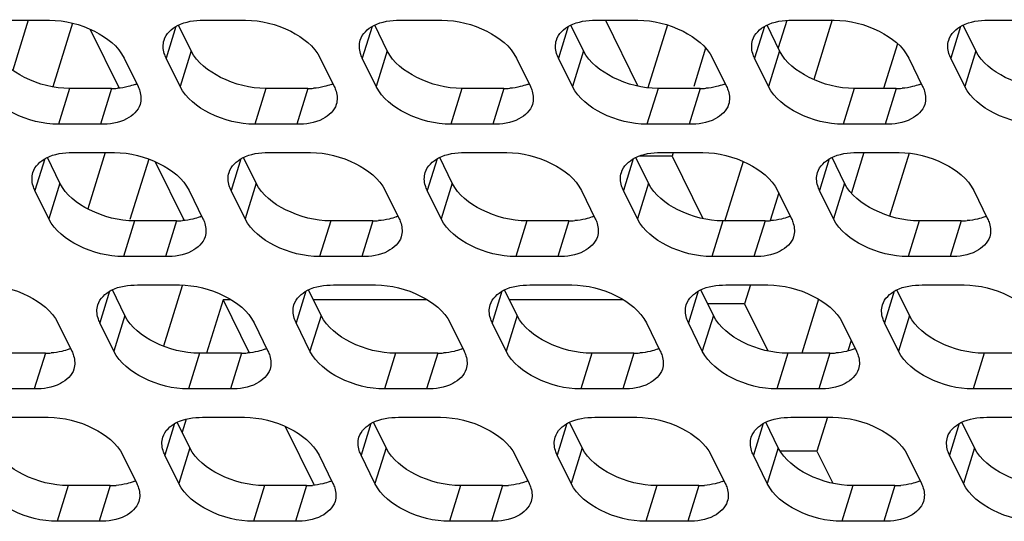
# Model space of a CAD drawing. Header units: millimetres. Extents: x 0 to 420, y 0 to 297.
# Tile 117 of 180: x 164.59 to 174.3, y 149.6 to 154.55. Entities that reach past the tile are written whole.
import ezdxf

# ---------------------------------------------------------------- set-up
doc = ezdxf.new("R2010")
doc.units = ezdxf.units.MM
doc.header["$LTSCALE"] = 23.1
doc.layers.get('0').update_dxf_attribs({"linetype": 'CONTINUOUS'})
doc.layers.add('ASSI', color=7, linetype='CONTINUOUS')

msp = doc.modelspace()

# ---------------------------------------------------------------- linework, layer by layer
at = {"color": 7, "linetype": 'CONTINUOUS'}
for p, q in [((164.675537, 154.540992), (164.523058, 154.04757)), ((165.11385, 154.511521), (164.919746, 153.883401)), ((170.36714, 154.540992), (170.686258, 153.890697)), ((170.977737, 154.494277), (170.786095, 153.874121)), ((172.154833, 154.538941), (172.071137, 154.2681)), ((172.60459, 154.546503), (172.422004, 153.955654)), ((165.287912, 154.451353), (165.57224, 153.871953)), ((173.24709, 154.309068), (173.110738, 153.867832)), ((171.354864, 154.266808), (171.237576, 153.887261)), ((165.435437, 153.235611), (165.26382, 152.680258)), ((171.0362, 153.235611), (171.025199, 153.200009)), ((172.915367, 153.235611), (172.792601, 152.838343)), ((173.360906, 153.229523), (173.169371, 152.609717)), ((165.863351, 153.172487), (165.67911, 152.576284)), ((165.9285, 153.145972), (166.212828, 152.566572)), ((171.025199, 153.200009), (170.69748, 153.200009)), ((171.025199, 153.200009), (171.326846, 152.585316)), ((171.725175, 153.148568), (171.542526, 152.557516)), ((172.076591, 152.837897), (171.992081, 152.564422)), ((166.19284, 151.922148), (166.008861, 151.326794)), ((171.796101, 151.93023), (171.738997, 151.745442)), ((166.597295, 151.783112), (166.434736, 151.25707)), ((166.678003, 151.783112), (166.597295, 151.783112)), ((166.597295, 151.783112), (166.853416, 151.261191)), ((168.612231, 151.783112), (167.487908, 151.783112)), ((170.546459, 151.783112), (169.422136, 151.783112)), ((172.468697, 151.790188), (172.303951, 151.25707)), ((171.738997, 151.745442), (171.37485, 151.745442)), ((171.738997, 151.745442), (171.967434, 151.279935)), ((172.790389, 151.38333), (172.758391, 151.279786)), ((166.233902, 150.607173), (166.194043, 150.478189)), ((172.556001, 150.624849), (172.452795, 150.290874)), ((167.209676, 150.53521), (167.494004, 149.95581)), ((172.452795, 150.290874), (172.091457, 150.290874)), ((172.452795, 150.290874), (172.608022, 149.974554))]:
    msp.add_line(p, q, dxfattribs=at)
at = {"layer": 'ASSI', "color": 7, "linetype": 'CONTINUOUS'}
for p, q in [((164.471035, 154.540992), (164.885513, 154.540992)), ((166.28185, 154.240798), (166.158155, 154.492863)), ((166.405263, 154.540992), (166.819741, 154.540992)), ((168.216079, 154.240798), (168.092383, 154.492863)), ((168.339491, 154.540992), (168.753969, 154.540992)), ((170.150307, 154.240798), (170.026611, 154.492863)), ((170.273719, 154.540992), (170.688197, 154.540992)), ((172.084535, 154.240798), (171.960839, 154.492863)), ((172.207947, 154.540992), (172.622425, 154.540992)), ((174.018763, 154.240798), (173.895067, 154.492863)), ((174.142176, 154.540992), (174.556653, 154.540992)), ((165.621174, 154.168026), (165.758443, 153.888301)), ((166.172921, 153.888301), (166.035652, 154.168026)), ((167.555402, 154.168026), (167.692671, 153.888301)), ((168.107149, 153.888301), (167.96988, 154.168026)), ((169.48963, 154.168026), (169.626899, 153.888301)), ((170.041377, 153.888301), (169.904108, 154.168026)), ((171.423859, 154.168026), (171.561127, 153.888301)), ((171.975605, 153.888301), (171.838336, 154.168026)), ((173.358087, 154.168026), (173.495355, 153.888301)), ((173.909833, 153.888301), (173.772564, 154.168026)), ((165.497762, 153.867832), (165.083284, 153.867832)), ((167.43199, 153.867832), (167.017512, 153.867832)), ((169.366218, 153.867832), (168.95174, 153.867832)), ((171.300446, 153.867832), (170.885968, 153.867832)), ((173.234674, 153.867832), (172.820196, 153.867832)), ((165.388832, 153.515335), (164.974354, 153.515335)), ((167.32306, 153.515335), (166.908582, 153.515335)), ((169.257288, 153.515335), (168.84281, 153.515335)), ((171.191516, 153.515335), (170.777038, 153.515335)), ((173.125744, 153.515335), (172.711267, 153.515335)), ((165.111623, 153.235611), (165.5261, 153.235611)), ((167.045851, 153.235611), (167.460329, 153.235611)), ((168.980079, 153.235611), (169.394557, 153.235611)), ((170.914307, 153.235611), (171.328785, 153.235611)), ((172.848535, 153.235611), (173.263013, 153.235611)), ((164.98821, 152.935417), (164.864515, 153.187482)), ((166.922438, 152.935417), (166.798743, 153.187482)), ((168.856666, 152.935417), (168.732971, 153.187482)), ((170.790895, 152.935417), (170.667199, 153.187482)), ((172.725123, 152.935417), (172.601427, 153.187482)), ((164.87928, 152.58292), (164.742012, 152.862645)), ((166.261762, 152.862645), (166.399031, 152.58292)), ((166.813509, 152.58292), (166.67624, 152.862645)), ((168.19599, 152.862645), (168.333259, 152.58292)), ((168.747737, 152.58292), (168.610468, 152.862645)), ((170.130218, 152.862645), (170.267487, 152.58292)), ((170.681965, 152.58292), (170.544696, 152.862645)), ((172.064446, 152.862645), (172.201715, 152.58292)), ((172.616193, 152.58292), (172.478924, 152.862645)), ((173.998675, 152.862645), (174.135943, 152.58292)), ((166.138349, 152.562451), (165.723872, 152.562451)), ((168.072578, 152.562451), (167.6581, 152.562451)), ((170.006806, 152.562451), (169.592328, 152.562451)), ((171.941034, 152.562451), (171.526556, 152.562451)), ((173.875262, 152.562451), (173.460784, 152.562451)), ((166.02942, 152.209954), (165.614942, 152.209954)), ((167.963648, 152.209954), (167.54917, 152.209954)), ((169.897876, 152.209954), (169.483398, 152.209954)), ((171.832104, 152.209954), (171.417626, 152.209954)), ((173.766332, 152.209954), (173.351854, 152.209954)), ((165.628798, 151.630036), (165.505103, 151.882101)), ((165.752211, 151.93023), (166.166688, 151.93023)), ((167.563026, 151.630036), (167.439331, 151.882101)), ((167.686439, 151.93023), (168.100917, 151.93023)), ((169.497254, 151.630036), (169.373559, 151.882101)), ((169.620667, 151.93023), (170.035145, 151.93023)), ((171.431482, 151.630036), (171.307787, 151.882101)), ((171.554895, 151.93023), (171.969373, 151.93023)), ((173.365711, 151.630036), (173.242015, 151.882101)), ((173.489123, 151.93023), (173.903601, 151.93023)), ((164.968122, 151.557264), (165.105391, 151.277539)), ((165.519868, 151.277539), (165.382599, 151.557264)), ((166.90235, 151.557264), (167.039619, 151.277539)), ((167.454096, 151.277539), (167.316828, 151.557264)), ((168.836578, 151.557264), (168.973847, 151.277539)), ((169.388325, 151.277539), (169.251056, 151.557264)), ((170.770806, 151.557264), (170.908075, 151.277539)), ((171.322553, 151.277539), (171.185284, 151.557264)), ((172.705034, 151.557264), (172.842303, 151.277539)), ((173.256781, 151.277539), (173.119512, 151.557264)), ((164.844709, 151.25707), (164.430232, 151.25707)), ((166.778937, 151.25707), (166.36446, 151.25707)), ((168.713165, 151.25707), (168.298688, 151.25707)), ((170.647394, 151.25707), (170.232916, 151.25707)), ((172.581622, 151.25707), (172.167144, 151.25707)), ((174.51585, 151.25707), (174.101372, 151.25707)), ((164.735779, 150.904573), (164.321302, 150.904573)), ((166.670007, 150.904573), (166.25553, 150.904573)), ((168.604236, 150.904573), (168.189758, 150.904573)), ((170.538464, 150.904573), (170.123986, 150.904573)), ((172.472692, 150.904573), (172.058214, 150.904573)), ((174.40692, 150.904573), (173.992442, 150.904573)), ((164.458571, 150.624849), (164.873048, 150.624849)), ((166.392799, 150.624849), (166.807276, 150.624849)), ((168.327027, 150.624849), (168.741504, 150.624849)), ((170.261255, 150.624849), (170.675733, 150.624849)), ((172.195483, 150.624849), (172.609961, 150.624849)), ((174.129711, 150.624849), (174.544189, 150.624849)), ((166.269386, 150.324655), (166.145691, 150.576721)), ((168.203614, 150.324655), (168.079919, 150.576721)), ((170.137842, 150.324655), (170.014147, 150.576721)), ((172.07207, 150.324655), (171.948375, 150.576721)), ((174.006298, 150.324655), (173.882603, 150.576721)), ((165.60871, 150.251883), (165.745979, 149.972158)), ((166.160456, 149.972158), (166.023187, 150.251883)), ((167.542938, 150.251883), (167.680207, 149.972158)), ((168.094684, 149.972158), (167.957416, 150.251883)), ((169.477166, 150.251883), (169.614435, 149.972158)), ((170.028912, 149.972158), (169.891644, 150.251883)), ((171.411394, 150.251883), (171.548663, 149.972158)), ((171.963141, 149.972158), (171.825872, 150.251883)), ((173.345622, 150.251883), (173.482891, 149.972158)), ((173.897369, 149.972158), (173.7601, 150.251883)), ((165.485297, 149.951689), (165.07082, 149.951689)), ((167.419525, 149.951689), (167.005048, 149.951689)), ((169.353753, 149.951689), (168.939276, 149.951689)), ((171.287981, 149.951689), (170.873504, 149.951689)), ((173.22221, 149.951689), (172.807732, 149.951689)), ((165.376367, 149.599192), (164.96189, 149.599192)), ((167.310595, 149.599192), (166.896118, 149.599192)), ((169.244824, 149.599192), (168.830346, 149.599192)), ((171.179052, 149.599192), (170.764574, 149.599192)), ((173.11328, 149.599192), (172.698802, 149.599192))]:
    msp.add_line(p, q, dxfattribs=at)
at = {"layer": 'ASSI', "color": 9, "linetype": 'CONTINUOUS'}
for p, q in [((166.131698, 154.478831), (166.035652, 154.168026)), ((168.065926, 154.478831), (167.96988, 154.168026)), ((170.000154, 154.478831), (169.904108, 154.168026)), ((171.934382, 154.478831), (171.838336, 154.168026)), ((173.86861, 154.478831), (173.772564, 154.168026)), ((166.28185, 154.240798), (166.172921, 153.888301)), ((168.216079, 154.240798), (168.107149, 153.888301)), ((170.150307, 154.240798), (170.041377, 153.888301)), ((172.084535, 154.240798), (171.975605, 153.888301)), ((174.018763, 154.240798), (173.909833, 153.888301)), ((165.083284, 153.867832), (164.974354, 153.515335)), ((165.497762, 153.867832), (165.388832, 153.515335)), ((167.017512, 153.867832), (166.908582, 153.515335)), ((167.43199, 153.867832), (167.32306, 153.515335)), ((168.95174, 153.867832), (168.84281, 153.515335)), ((169.366218, 153.867832), (169.257288, 153.515335)), ((170.885968, 153.867832), (170.777038, 153.515335)), ((171.300446, 153.867832), (171.191516, 153.515335)), ((172.820196, 153.867832), (172.711267, 153.515335)), ((173.234674, 153.867832), (173.125744, 153.515335)), ((164.838058, 153.17345), (164.742012, 152.862645)), ((166.772286, 153.17345), (166.67624, 152.862645)), ((168.706514, 153.17345), (168.610468, 152.862645)), ((170.640742, 153.17345), (170.544696, 152.862645)), ((172.57497, 153.17345), (172.478924, 152.862645)), ((164.98821, 152.935417), (164.87928, 152.58292)), ((166.922438, 152.935417), (166.813509, 152.58292)), ((168.856666, 152.935417), (168.747737, 152.58292)), ((170.790895, 152.935417), (170.681965, 152.58292)), ((172.725123, 152.935417), (172.616193, 152.58292)), ((165.723872, 152.562451), (165.614942, 152.209954)), ((166.138349, 152.562451), (166.02942, 152.209954)), ((167.6581, 152.562451), (167.54917, 152.209954)), ((168.072578, 152.562451), (167.963648, 152.209954)), ((169.592328, 152.562451), (169.483398, 152.209954)), ((170.006806, 152.562451), (169.897876, 152.209954)), ((171.526556, 152.562451), (171.417626, 152.209954)), ((171.941034, 152.562451), (171.832104, 152.209954)), ((173.460784, 152.562451), (173.351854, 152.209954)), ((173.875262, 152.562451), (173.766332, 152.209954)), ((165.478646, 151.868069), (165.382599, 151.557264)), ((167.412874, 151.868069), (167.316828, 151.557264)), ((169.347102, 151.868069), (169.251056, 151.557264)), ((171.28133, 151.868069), (171.185284, 151.557264)), ((173.215558, 151.868069), (173.119512, 151.557264)), ((165.628798, 151.630036), (165.519868, 151.277539)), ((167.563026, 151.630036), (167.454096, 151.277539)), ((169.497254, 151.630036), (169.388325, 151.277539)), ((171.431482, 151.630036), (171.322553, 151.277539)), ((173.365711, 151.630036), (173.256781, 151.277539)), ((164.844709, 151.25707), (164.735779, 150.904573)), ((166.36446, 151.25707), (166.25553, 150.904573)), ((166.778937, 151.25707), (166.670007, 150.904573)), ((168.298688, 151.25707), (168.189758, 150.904573)), ((168.713165, 151.25707), (168.604236, 150.904573)), ((170.232916, 151.25707), (170.123986, 150.904573)), ((170.647394, 151.25707), (170.538464, 150.904573)), ((172.167144, 151.25707), (172.058214, 150.904573)), ((172.581622, 151.25707), (172.472692, 150.904573)), ((174.101372, 151.25707), (173.992442, 150.904573)), ((166.119233, 150.562688), (166.023187, 150.251883)), ((168.053462, 150.562688), (167.957416, 150.251883)), ((169.98769, 150.562688), (169.891644, 150.251883)), ((171.921918, 150.562688), (171.825872, 150.251883)), ((173.856146, 150.562688), (173.7601, 150.251883)), ((166.269386, 150.324655), (166.160456, 149.972158)), ((168.203614, 150.324655), (168.094684, 149.972158)), ((170.137842, 150.324655), (170.028912, 149.972158)), ((172.07207, 150.324655), (171.963141, 149.972158)), ((174.006298, 150.324655), (173.897369, 149.972158)), ((165.07082, 149.951689), (164.96189, 149.599192)), ((165.485297, 149.951689), (165.376367, 149.599192)), ((167.005048, 149.951689), (166.896118, 149.599192)), ((167.419525, 149.951689), (167.310595, 149.599192)), ((168.939276, 149.951689), (168.830346, 149.599192)), ((169.353753, 149.951689), (169.244824, 149.599192)), ((170.873504, 149.951689), (170.764574, 149.599192)), ((171.287981, 149.951689), (171.179052, 149.599192)), ((172.807732, 149.951689), (172.698802, 149.599192)), ((173.22221, 149.951689), (173.11328, 149.599192))]:
    msp.add_line(p, q, dxfattribs=at)
at = {"layer": 'ASSI', "color": 7, "linetype": 'CONTINUOUS'}
for centre, radius, start, end in [((165.573112, 154.284866), 0.407276, 292.495016, 294.9920115), ((167.50734, 154.284866), 0.407276, 292.495016, 294.9920115), ((169.441568, 154.284866), 0.407276, 292.495016, 294.9920115), ((171.375796, 154.284866), 0.407276, 292.495016, 294.9920115), ((173.310024, 154.284866), 0.407276, 292.495016, 294.9920115), ((165.498213, 154.638256), 0.770424, 269.9663934, 274.2651484), ((167.432441, 154.638256), 0.770424, 269.9663934, 274.2651484), ((169.36667, 154.638256), 0.770424, 269.9663934, 274.2651484), ((171.300898, 154.638256), 0.770424, 269.9663934, 274.2651484), ((173.235126, 154.638256), 0.770424, 269.9663934, 274.2651484), ((166.138801, 153.332875), 0.770424, 269.9663934, 274.2651484), ((166.2137, 152.979485), 0.407276, 292.495016, 294.9920115), ((168.073029, 153.332875), 0.770424, 269.9663934, 274.2651484), ((168.147928, 152.979485), 0.407276, 292.495016, 294.9920115), ((170.007257, 153.332875), 0.770424, 269.9663934, 274.2651484), ((170.082156, 152.979485), 0.407276, 292.495016, 294.9920115), ((171.941486, 153.332875), 0.770424, 269.9663934, 274.2651484), ((172.016384, 152.979485), 0.407276, 292.495016, 294.9920115), ((173.875714, 153.332875), 0.770424, 269.9663934, 274.2651484), ((173.950612, 152.979485), 0.407276, 292.495016, 294.9920115), ((164.920059, 151.674104), 0.407276, 292.495016, 294.9920115), ((166.854287, 151.674104), 0.407276, 292.495016, 294.9920115), ((168.788516, 151.674104), 0.407276, 292.495016, 294.9920115), ((170.722744, 151.674104), 0.407276, 292.495016, 294.9920115), ((172.656972, 151.674104), 0.407276, 292.495016, 294.9920115), ((164.845161, 152.027494), 0.770424, 269.9663934, 274.2651484), ((166.779389, 152.027494), 0.770424, 269.9663934, 274.2651484), ((168.713617, 152.027494), 0.770424, 269.9663934, 274.2651484), ((170.647845, 152.027494), 0.770424, 269.9663934, 274.2651484), ((172.582073, 152.027494), 0.770424, 269.9663934, 274.2651484), ((165.485749, 150.722113), 0.770424, 269.9663934, 274.2651484), ((165.560647, 150.368723), 0.407276, 292.495016, 294.9920115), ((167.419977, 150.722113), 0.770424, 269.9663934, 274.2651484), ((167.494875, 150.368723), 0.407276, 292.495016, 294.9920115), ((169.354205, 150.722113), 0.770424, 269.9663934, 274.2651484), ((169.429103, 150.368723), 0.407276, 292.495016, 294.9920115), ((171.288433, 150.722113), 0.770424, 269.9663934, 274.2651484), ((171.363332, 150.368723), 0.407276, 292.495016, 294.9920115), ((173.222661, 150.722113), 0.770424, 269.9663934, 274.2651484), ((173.29756, 150.368723), 0.407276, 292.495016, 294.9920115)]:
    msp.add_arc(centre, radius, start, end, dxfattribs=at)
for points, knots in [([(164.885513, 154.540992), (165.038046, 154.540992), (165.319159, 154.469924), (165.563473, 154.285609), (165.621174, 154.168026)], [0, 0, 0, 0, 0.53801512, 1, 1, 1, 1]), ([(166.015054, 154.345237), (166.034296, 154.40743), (166.161294, 154.523135), (166.317723, 154.540992), (166.405263, 154.540992)], [0, 0, 0, 0, 0.42649912, 1, 1, 1, 1]), ([(166.819741, 154.540992), (166.972274, 154.540992), (167.253387, 154.469924), (167.497701, 154.285609), (167.555402, 154.168026)], [0, 0, 0, 0, 0.53801512, 1, 1, 1, 1]), ([(167.949282, 154.345237), (167.968524, 154.40743), (168.095522, 154.523135), (168.251952, 154.540992), (168.339491, 154.540992)], [0, 0, 0, 0, 0.42649912, 1, 1, 1, 1]), ([(168.753969, 154.540992), (168.906502, 154.540992), (169.187615, 154.469924), (169.431929, 154.285609), (169.48963, 154.168026)], [0, 0, 0, 0, 0.53801512, 1, 1, 1, 1]), ([(169.883511, 154.345237), (169.902752, 154.40743), (170.02975, 154.523135), (170.18618, 154.540992), (170.273719, 154.540992)], [0, 0, 0, 0, 0.42649912, 1, 1, 1, 1]), ([(170.688197, 154.540992), (170.84073, 154.540992), (171.121843, 154.469924), (171.366157, 154.285609), (171.423859, 154.168026)], [0, 0, 0, 0, 0.53801512, 1, 1, 1, 1]), ([(171.817739, 154.345237), (171.83698, 154.40743), (171.963978, 154.523135), (172.120408, 154.540992), (172.207947, 154.540992)], [0, 0, 0, 0, 0.42649912, 1, 1, 1, 1]), ([(172.622425, 154.540992), (172.774959, 154.540992), (173.056072, 154.469924), (173.300385, 154.285609), (173.358087, 154.168026)], [0, 0, 0, 0, 0.53801512, 1, 1, 1, 1]), ([(173.751967, 154.345237), (173.771208, 154.40743), (173.898206, 154.523135), (174.054636, 154.540992), (174.142176, 154.540992)], [0, 0, 0, 0, 0.42649912, 1, 1, 1, 1]), ([(166.035652, 154.168026), (166.028386, 154.182831), (166.005548, 154.238463), (166.002122, 154.303436), (166.015054, 154.345237)], [0, 0, 0, 0, 0.2737353, 1, 1, 1, 1]), ([(167.96988, 154.168026), (167.962614, 154.182831), (167.939776, 154.238463), (167.93635, 154.303436), (167.949282, 154.345237)], [0, 0, 0, 0, 0.2737353, 1, 1, 1, 1]), ([(169.904108, 154.168026), (169.896842, 154.182831), (169.874004, 154.238463), (169.870578, 154.303436), (169.883511, 154.345237)], [0, 0, 0, 0, 0.2737353, 1, 1, 1, 1]), ([(171.838336, 154.168026), (171.83107, 154.182831), (171.808232, 154.238463), (171.804806, 154.303436), (171.817739, 154.345237)], [0, 0, 0, 0, 0.2737353, 1, 1, 1, 1]), ([(173.772564, 154.168026), (173.765299, 154.182831), (173.74246, 154.238463), (173.739034, 154.303436), (173.751967, 154.345237)], [0, 0, 0, 0, 0.2737353, 1, 1, 1, 1]), ([(165.083284, 153.867832), (164.93075, 153.867832), (164.649637, 153.9389), (164.405324, 154.123215), (164.347622, 154.240798)], [0, 0, 0, 0, 0.53801512, 1, 1, 1, 1]), ([(167.017512, 153.867832), (166.864979, 153.867832), (166.583866, 153.9389), (166.339552, 154.123215), (166.28185, 154.240798)], [0, 0, 0, 0, 0.53801512, 1, 1, 1, 1]), ([(168.95174, 153.867832), (168.799207, 153.867832), (168.518094, 153.9389), (168.27378, 154.123215), (168.216079, 154.240798)], [0, 0, 0, 0, 0.53801512, 1, 1, 1, 1]), ([(170.885968, 153.867832), (170.733435, 153.867832), (170.452322, 153.9389), (170.208008, 154.123215), (170.150307, 154.240798)], [0, 0, 0, 0, 0.53801512, 1, 1, 1, 1]), ([(172.820196, 153.867832), (172.667663, 153.867832), (172.38655, 153.9389), (172.142236, 154.123215), (172.084535, 154.240798)], [0, 0, 0, 0, 0.53801512, 1, 1, 1, 1]), ([(174.754424, 153.867832), (174.601891, 153.867832), (174.320778, 153.9389), (174.076464, 154.123215), (174.018763, 154.240798)], [0, 0, 0, 0, 0.53801512, 1, 1, 1, 1]), ([(164.974354, 153.515335), (164.821821, 153.515335), (164.540708, 153.586403), (164.296394, 153.770718), (164.238692, 153.888301)], [0, 0, 0, 0, 0.53801512, 1, 1, 1, 1]), ([(165.758443, 153.888301), (165.765709, 153.873496), (165.788547, 153.817864), (165.791973, 153.752891), (165.77904, 153.711089)], [0, 0, 0, 0, 0.2737353, 1, 1, 1, 1]), ([(166.908582, 153.515335), (166.756049, 153.515335), (166.474936, 153.586403), (166.230622, 153.770718), (166.172921, 153.888301)], [0, 0, 0, 0, 0.53801512, 1, 1, 1, 1]), ([(167.692671, 153.888301), (167.699937, 153.873496), (167.722775, 153.817864), (167.726201, 153.752891), (167.713269, 153.711089)], [0, 0, 0, 0, 0.2737353, 1, 1, 1, 1]), ([(168.84281, 153.515335), (168.690277, 153.515335), (168.409164, 153.586403), (168.16485, 153.770718), (168.107149, 153.888301)], [0, 0, 0, 0, 0.53801512, 1, 1, 1, 1]), ([(169.626899, 153.888301), (169.634165, 153.873496), (169.657003, 153.817864), (169.660429, 153.752891), (169.647497, 153.711089)], [0, 0, 0, 0, 0.2737353, 1, 1, 1, 1]), ([(170.777038, 153.515335), (170.624505, 153.515335), (170.343392, 153.586403), (170.099078, 153.770718), (170.041377, 153.888301)], [0, 0, 0, 0, 0.53801512, 1, 1, 1, 1]), ([(171.561127, 153.888301), (171.568393, 153.873496), (171.591231, 153.817864), (171.594657, 153.752891), (171.581725, 153.711089)], [0, 0, 0, 0, 0.2737353, 1, 1, 1, 1]), ([(172.711267, 153.515335), (172.558733, 153.515335), (172.27762, 153.586403), (172.033306, 153.770718), (171.975605, 153.888301)], [0, 0, 0, 0, 0.53801512, 1, 1, 1, 1]), ([(173.495355, 153.888301), (173.502621, 153.873496), (173.525459, 153.817864), (173.528885, 153.752891), (173.515953, 153.711089)], [0, 0, 0, 0, 0.2737353, 1, 1, 1, 1]), ([(174.645495, 153.515335), (174.492961, 153.515335), (174.211848, 153.586403), (173.967534, 153.770718), (173.909833, 153.888301)], [0, 0, 0, 0, 0.53801512, 1, 1, 1, 1]), ([(165.77904, 153.711089), (165.759799, 153.648896), (165.632801, 153.533192), (165.476371, 153.515335), (165.388832, 153.515335)], [0, 0, 0, 0, 0.42649912, 1, 1, 1, 1]), ([(167.713269, 153.711089), (167.694027, 153.648896), (167.567029, 153.533192), (167.4106, 153.515335), (167.32306, 153.515335)], [0, 0, 0, 0, 0.42649912, 1, 1, 1, 1]), ([(169.647497, 153.711089), (169.628256, 153.648896), (169.501257, 153.533192), (169.344828, 153.515335), (169.257288, 153.515335)], [0, 0, 0, 0, 0.42649912, 1, 1, 1, 1]), ([(171.581725, 153.711089), (171.562484, 153.648896), (171.435485, 153.533192), (171.279056, 153.515335), (171.191516, 153.515335)], [0, 0, 0, 0, 0.42649912, 1, 1, 1, 1]), ([(173.515953, 153.711089), (173.496712, 153.648896), (173.369713, 153.533192), (173.213284, 153.515335), (173.125744, 153.515335)], [0, 0, 0, 0, 0.42649912, 1, 1, 1, 1]), ([(164.721414, 153.039857), (164.740655, 153.102049), (164.867654, 153.217754), (165.024083, 153.235611), (165.111623, 153.235611)], [0, 0, 0, 0, 0.42649912, 1, 1, 1, 1]), ([(165.5261, 153.235611), (165.678634, 153.235611), (165.959747, 153.164543), (166.204061, 152.980228), (166.261762, 152.862645)], [0, 0, 0, 0, 0.53801512, 1, 1, 1, 1]), ([(166.655642, 153.039857), (166.674883, 153.102049), (166.801882, 153.217754), (166.958311, 153.235611), (167.045851, 153.235611)], [0, 0, 0, 0, 0.42649912, 1, 1, 1, 1]), ([(167.460329, 153.235611), (167.612862, 153.235611), (167.893975, 153.164543), (168.138289, 152.980228), (168.19599, 152.862645)], [0, 0, 0, 0, 0.53801512, 1, 1, 1, 1]), ([(168.58987, 153.039857), (168.609112, 153.102049), (168.73611, 153.217754), (168.892539, 153.235611), (168.980079, 153.235611)], [0, 0, 0, 0, 0.42649912, 1, 1, 1, 1]), ([(169.394557, 153.235611), (169.54709, 153.235611), (169.828203, 153.164543), (170.072517, 152.980228), (170.130218, 152.862645)], [0, 0, 0, 0, 0.53801512, 1, 1, 1, 1]), ([(170.524098, 153.039857), (170.54334, 153.102049), (170.670338, 153.217754), (170.826768, 153.235611), (170.914307, 153.235611)], [0, 0, 0, 0, 0.42649912, 1, 1, 1, 1]), ([(171.328785, 153.235611), (171.481318, 153.235611), (171.762431, 153.164543), (172.006745, 152.980228), (172.064446, 152.862645)], [0, 0, 0, 0, 0.53801512, 1, 1, 1, 1]), ([(172.458327, 153.039857), (172.477568, 153.102049), (172.604566, 153.217754), (172.760996, 153.235611), (172.848535, 153.235611)], [0, 0, 0, 0, 0.42649912, 1, 1, 1, 1]), ([(173.263013, 153.235611), (173.415546, 153.235611), (173.696659, 153.164543), (173.940973, 152.980228), (173.998675, 152.862645)], [0, 0, 0, 0, 0.53801512, 1, 1, 1, 1]), ([(164.742012, 152.862645), (164.734746, 152.87745), (164.711908, 152.933082), (164.708482, 152.998055), (164.721414, 153.039857)], [0, 0, 0, 0, 0.2737353, 1, 1, 1, 1]), ([(166.67624, 152.862645), (166.668974, 152.87745), (166.646136, 152.933082), (166.64271, 152.998055), (166.655642, 153.039857)], [0, 0, 0, 0, 0.2737353, 1, 1, 1, 1]), ([(168.610468, 152.862645), (168.603202, 152.87745), (168.580364, 152.933082), (168.576938, 152.998055), (168.58987, 153.039857)], [0, 0, 0, 0, 0.2737353, 1, 1, 1, 1]), ([(170.544696, 152.862645), (170.53743, 152.87745), (170.514592, 152.933082), (170.511166, 152.998055), (170.524098, 153.039857)], [0, 0, 0, 0, 0.2737353, 1, 1, 1, 1]), ([(172.478924, 152.862645), (172.471658, 152.87745), (172.44882, 152.933082), (172.445394, 152.998055), (172.458327, 153.039857)], [0, 0, 0, 0, 0.2737353, 1, 1, 1, 1]), ([(165.723872, 152.562451), (165.571338, 152.562451), (165.290225, 152.633519), (165.045912, 152.817834), (164.98821, 152.935417)], [0, 0, 0, 0, 0.53801512, 1, 1, 1, 1]), ([(167.6581, 152.562451), (167.505566, 152.562451), (167.224453, 152.633519), (166.98014, 152.817834), (166.922438, 152.935417)], [0, 0, 0, 0, 0.53801512, 1, 1, 1, 1]), ([(169.592328, 152.562451), (169.439795, 152.562451), (169.158682, 152.633519), (168.914368, 152.817834), (168.856666, 152.935417)], [0, 0, 0, 0, 0.53801512, 1, 1, 1, 1]), ([(171.526556, 152.562451), (171.374023, 152.562451), (171.09291, 152.633519), (170.848596, 152.817834), (170.790895, 152.935417)], [0, 0, 0, 0, 0.53801512, 1, 1, 1, 1]), ([(173.460784, 152.562451), (173.308251, 152.562451), (173.027138, 152.633519), (172.782824, 152.817834), (172.725123, 152.935417)], [0, 0, 0, 0, 0.53801512, 1, 1, 1, 1]), ([(165.614942, 152.209954), (165.462408, 152.209954), (165.181295, 152.281022), (164.936982, 152.465337), (164.87928, 152.58292)], [0, 0, 0, 0, 0.53801512, 1, 1, 1, 1]), ([(166.399031, 152.58292), (166.406297, 152.568115), (166.429135, 152.512483), (166.432561, 152.44751), (166.419628, 152.405708)], [0, 0, 0, 0, 0.2737353, 1, 1, 1, 1]), ([(167.54917, 152.209954), (167.396637, 152.209954), (167.115524, 152.281022), (166.87121, 152.465337), (166.813509, 152.58292)], [0, 0, 0, 0, 0.53801512, 1, 1, 1, 1]), ([(168.333259, 152.58292), (168.340525, 152.568115), (168.363363, 152.512483), (168.366789, 152.44751), (168.353856, 152.405708)], [0, 0, 0, 0, 0.2737353, 1, 1, 1, 1]), ([(169.483398, 152.209954), (169.330865, 152.209954), (169.049752, 152.281022), (168.805438, 152.465337), (168.747737, 152.58292)], [0, 0, 0, 0, 0.53801512, 1, 1, 1, 1]), ([(170.267487, 152.58292), (170.274753, 152.568115), (170.297591, 152.512483), (170.301017, 152.44751), (170.288085, 152.405708)], [0, 0, 0, 0, 0.2737353, 1, 1, 1, 1]), ([(171.417626, 152.209954), (171.265093, 152.209954), (170.98398, 152.281022), (170.739666, 152.465337), (170.681965, 152.58292)], [0, 0, 0, 0, 0.53801512, 1, 1, 1, 1]), ([(172.201715, 152.58292), (172.208981, 152.568115), (172.231819, 152.512483), (172.235245, 152.44751), (172.222313, 152.405708)], [0, 0, 0, 0, 0.2737353, 1, 1, 1, 1]), ([(173.351854, 152.209954), (173.199321, 152.209954), (172.918208, 152.281022), (172.673894, 152.465337), (172.616193, 152.58292)], [0, 0, 0, 0, 0.53801512, 1, 1, 1, 1]), ([(174.135943, 152.58292), (174.143209, 152.568115), (174.166047, 152.512483), (174.169473, 152.44751), (174.156541, 152.405708)], [0, 0, 0, 0, 0.2737353, 1, 1, 1, 1]), ([(166.419628, 152.405708), (166.400387, 152.343515), (166.273389, 152.227811), (166.116959, 152.209954), (166.02942, 152.209954)], [0, 0, 0, 0, 0.42649912, 1, 1, 1, 1]), ([(168.353856, 152.405708), (168.334615, 152.343515), (168.207617, 152.227811), (168.051187, 152.209954), (167.963648, 152.209954)], [0, 0, 0, 0, 0.42649912, 1, 1, 1, 1]), ([(170.288085, 152.405708), (170.268843, 152.343515), (170.141845, 152.227811), (169.985416, 152.209954), (169.897876, 152.209954)], [0, 0, 0, 0, 0.42649912, 1, 1, 1, 1]), ([(172.222313, 152.405708), (172.203072, 152.343515), (172.076073, 152.227811), (171.919644, 152.209954), (171.832104, 152.209954)], [0, 0, 0, 0, 0.42649912, 1, 1, 1, 1]), ([(174.156541, 152.405708), (174.1373, 152.343515), (174.010301, 152.227811), (173.853872, 152.209954), (173.766332, 152.209954)], [0, 0, 0, 0, 0.42649912, 1, 1, 1, 1]), ([(164.23246, 151.93023), (164.384994, 151.93023), (164.666107, 151.859162), (164.910421, 151.674847), (164.968122, 151.557264)], [0, 0, 0, 0, 0.53801512, 1, 1, 1, 1]), ([(165.362002, 151.734476), (165.381243, 151.796668), (165.508242, 151.912373), (165.664671, 151.93023), (165.752211, 151.93023)], [0, 0, 0, 0, 0.42649912, 1, 1, 1, 1]), ([(166.166688, 151.93023), (166.319222, 151.93023), (166.600335, 151.859162), (166.844649, 151.674847), (166.90235, 151.557264)], [0, 0, 0, 0, 0.53801512, 1, 1, 1, 1]), ([(167.29623, 151.734476), (167.315471, 151.796668), (167.44247, 151.912373), (167.598899, 151.93023), (167.686439, 151.93023)], [0, 0, 0, 0, 0.42649912, 1, 1, 1, 1]), ([(168.100917, 151.93023), (168.25345, 151.93023), (168.534563, 151.859162), (168.778877, 151.674847), (168.836578, 151.557264)], [0, 0, 0, 0, 0.53801512, 1, 1, 1, 1]), ([(169.230458, 151.734476), (169.249699, 151.796668), (169.376698, 151.912373), (169.533127, 151.93023), (169.620667, 151.93023)], [0, 0, 0, 0, 0.42649912, 1, 1, 1, 1]), ([(170.035145, 151.93023), (170.187678, 151.93023), (170.468791, 151.859162), (170.713105, 151.674847), (170.770806, 151.557264)], [0, 0, 0, 0, 0.53801512, 1, 1, 1, 1]), ([(171.164686, 151.734476), (171.183928, 151.796668), (171.310926, 151.912373), (171.467355, 151.93023), (171.554895, 151.93023)], [0, 0, 0, 0, 0.42649912, 1, 1, 1, 1]), ([(171.969373, 151.93023), (172.121906, 151.93023), (172.403019, 151.859162), (172.647333, 151.674847), (172.705034, 151.557264)], [0, 0, 0, 0, 0.53801512, 1, 1, 1, 1]), ([(173.098914, 151.734476), (173.118156, 151.796668), (173.245154, 151.912373), (173.401584, 151.93023), (173.489123, 151.93023)], [0, 0, 0, 0, 0.42649912, 1, 1, 1, 1]), ([(173.903601, 151.93023), (174.056134, 151.93023), (174.337247, 151.859162), (174.581561, 151.674847), (174.639262, 151.557264)], [0, 0, 0, 0, 0.53801512, 1, 1, 1, 1]), ([(165.382599, 151.557264), (165.375334, 151.572069), (165.352496, 151.627701), (165.34907, 151.692674), (165.362002, 151.734476)], [0, 0, 0, 0, 0.2737353, 1, 1, 1, 1]), ([(167.316828, 151.557264), (167.309562, 151.572069), (167.286724, 151.627701), (167.283298, 151.692674), (167.29623, 151.734476)], [0, 0, 0, 0, 0.2737353, 1, 1, 1, 1]), ([(169.251056, 151.557264), (169.24379, 151.572069), (169.220952, 151.627701), (169.217526, 151.692674), (169.230458, 151.734476)], [0, 0, 0, 0, 0.2737353, 1, 1, 1, 1]), ([(171.185284, 151.557264), (171.178018, 151.572069), (171.15518, 151.627701), (171.151754, 151.692674), (171.164686, 151.734476)], [0, 0, 0, 0, 0.2737353, 1, 1, 1, 1]), ([(173.119512, 151.557264), (173.112246, 151.572069), (173.089408, 151.627701), (173.085982, 151.692674), (173.098914, 151.734476)], [0, 0, 0, 0, 0.2737353, 1, 1, 1, 1]), ([(166.36446, 151.25707), (166.211926, 151.25707), (165.930813, 151.328138), (165.6865, 151.512453), (165.628798, 151.630036)], [0, 0, 0, 0, 0.53801512, 1, 1, 1, 1]), ([(168.298688, 151.25707), (168.146154, 151.25707), (167.865041, 151.328138), (167.620728, 151.512453), (167.563026, 151.630036)], [0, 0, 0, 0, 0.53801512, 1, 1, 1, 1]), ([(170.232916, 151.25707), (170.080382, 151.25707), (169.799269, 151.328138), (169.554956, 151.512453), (169.497254, 151.630036)], [0, 0, 0, 0, 0.53801512, 1, 1, 1, 1]), ([(172.167144, 151.25707), (172.014611, 151.25707), (171.733498, 151.328138), (171.489184, 151.512453), (171.431482, 151.630036)], [0, 0, 0, 0, 0.53801512, 1, 1, 1, 1]), ([(174.101372, 151.25707), (173.948839, 151.25707), (173.667726, 151.328138), (173.423412, 151.512453), (173.365711, 151.630036)], [0, 0, 0, 0, 0.53801512, 1, 1, 1, 1]), ([(165.105391, 151.277539), (165.112656, 151.262734), (165.135495, 151.207102), (165.138921, 151.142129), (165.125988, 151.100327)], [0, 0, 0, 0, 0.2737353, 1, 1, 1, 1]), ([(166.25553, 150.904573), (166.102996, 150.904573), (165.821883, 150.975641), (165.57757, 151.159956), (165.519868, 151.277539)], [0, 0, 0, 0, 0.53801512, 1, 1, 1, 1]), ([(167.039619, 151.277539), (167.046884, 151.262734), (167.069723, 151.207102), (167.073149, 151.142129), (167.060216, 151.100327)], [0, 0, 0, 0, 0.2737353, 1, 1, 1, 1]), ([(168.189758, 150.904573), (168.037225, 150.904573), (167.756112, 150.975641), (167.511798, 151.159956), (167.454096, 151.277539)], [0, 0, 0, 0, 0.53801512, 1, 1, 1, 1]), ([(168.973847, 151.277539), (168.981113, 151.262734), (169.003951, 151.207102), (169.007377, 151.142129), (168.994444, 151.100327)], [0, 0, 0, 0, 0.2737353, 1, 1, 1, 1]), ([(170.123986, 150.904573), (169.971453, 150.904573), (169.69034, 150.975641), (169.446026, 151.159956), (169.388325, 151.277539)], [0, 0, 0, 0, 0.53801512, 1, 1, 1, 1]), ([(170.908075, 151.277539), (170.915341, 151.262734), (170.938179, 151.207102), (170.941605, 151.142129), (170.928672, 151.100327)], [0, 0, 0, 0, 0.2737353, 1, 1, 1, 1]), ([(172.058214, 150.904573), (171.905681, 150.904573), (171.624568, 150.975641), (171.380254, 151.159956), (171.322553, 151.277539)], [0, 0, 0, 0, 0.53801512, 1, 1, 1, 1]), ([(172.842303, 151.277539), (172.849569, 151.262734), (172.872407, 151.207102), (172.875833, 151.142129), (172.862901, 151.100327)], [0, 0, 0, 0, 0.2737353, 1, 1, 1, 1]), ([(173.992442, 150.904573), (173.839909, 150.904573), (173.558796, 150.975641), (173.314482, 151.159956), (173.256781, 151.277539)], [0, 0, 0, 0, 0.53801512, 1, 1, 1, 1]), ([(165.125988, 151.100327), (165.106747, 151.038135), (164.979749, 150.92243), (164.823319, 150.904573), (164.735779, 150.904573)], [0, 0, 0, 0, 0.42649912, 1, 1, 1, 1]), ([(167.060216, 151.100327), (167.040975, 151.038135), (166.913977, 150.92243), (166.757547, 150.904573), (166.670007, 150.904573)], [0, 0, 0, 0, 0.42649912, 1, 1, 1, 1]), ([(168.994444, 151.100327), (168.975203, 151.038135), (168.848205, 150.92243), (168.691775, 150.904573), (168.604236, 150.904573)], [0, 0, 0, 0, 0.42649912, 1, 1, 1, 1]), ([(170.928672, 151.100327), (170.909431, 151.038135), (170.782433, 150.92243), (170.626003, 150.904573), (170.538464, 150.904573)], [0, 0, 0, 0, 0.42649912, 1, 1, 1, 1]), ([(172.862901, 151.100327), (172.843659, 151.038135), (172.716661, 150.92243), (172.560232, 150.904573), (172.472692, 150.904573)], [0, 0, 0, 0, 0.42649912, 1, 1, 1, 1]), ([(164.873048, 150.624849), (165.025582, 150.624849), (165.306695, 150.553781), (165.551008, 150.369466), (165.60871, 150.251883)], [0, 0, 0, 0, 0.53801512, 1, 1, 1, 1]), ([(166.00259, 150.429095), (166.021831, 150.491288), (166.14883, 150.606992), (166.305259, 150.624849), (166.392799, 150.624849)], [0, 0, 0, 0, 0.42649912, 1, 1, 1, 1]), ([(166.807276, 150.624849), (166.95981, 150.624849), (167.240923, 150.553781), (167.485237, 150.369466), (167.542938, 150.251883)], [0, 0, 0, 0, 0.53801512, 1, 1, 1, 1]), ([(167.936818, 150.429095), (167.956059, 150.491288), (168.083058, 150.606992), (168.239487, 150.624849), (168.327027, 150.624849)], [0, 0, 0, 0, 0.42649912, 1, 1, 1, 1]), ([(168.741504, 150.624849), (168.894038, 150.624849), (169.175151, 150.553781), (169.419465, 150.369466), (169.477166, 150.251883)], [0, 0, 0, 0, 0.53801512, 1, 1, 1, 1]), ([(169.871046, 150.429095), (169.890287, 150.491288), (170.017286, 150.606992), (170.173715, 150.624849), (170.261255, 150.624849)], [0, 0, 0, 0, 0.42649912, 1, 1, 1, 1]), ([(170.675733, 150.624849), (170.828266, 150.624849), (171.109379, 150.553781), (171.353693, 150.369466), (171.411394, 150.251883)], [0, 0, 0, 0, 0.53801512, 1, 1, 1, 1]), ([(171.805274, 150.429095), (171.824515, 150.491288), (171.951514, 150.606992), (172.107943, 150.624849), (172.195483, 150.624849)], [0, 0, 0, 0, 0.42649912, 1, 1, 1, 1]), ([(172.609961, 150.624849), (172.762494, 150.624849), (173.043607, 150.553781), (173.287921, 150.369466), (173.345622, 150.251883)], [0, 0, 0, 0, 0.53801512, 1, 1, 1, 1]), ([(173.739502, 150.429095), (173.758744, 150.491288), (173.885742, 150.606992), (174.042171, 150.624849), (174.129711, 150.624849)], [0, 0, 0, 0, 0.42649912, 1, 1, 1, 1]), ([(166.023187, 150.251883), (166.015922, 150.266688), (165.993084, 150.32232), (165.989658, 150.387293), (166.00259, 150.429095)], [0, 0, 0, 0, 0.2737353, 1, 1, 1, 1]), ([(167.957416, 150.251883), (167.95015, 150.266688), (167.927312, 150.32232), (167.923886, 150.387293), (167.936818, 150.429095)], [0, 0, 0, 0, 0.2737353, 1, 1, 1, 1]), ([(169.891644, 150.251883), (169.884378, 150.266688), (169.86154, 150.32232), (169.858114, 150.387293), (169.871046, 150.429095)], [0, 0, 0, 0, 0.2737353, 1, 1, 1, 1]), ([(171.825872, 150.251883), (171.818606, 150.266688), (171.795768, 150.32232), (171.792342, 150.387293), (171.805274, 150.429095)], [0, 0, 0, 0, 0.2737353, 1, 1, 1, 1]), ([(173.7601, 150.251883), (173.752834, 150.266688), (173.729996, 150.32232), (173.72657, 150.387293), (173.739502, 150.429095)], [0, 0, 0, 0, 0.2737353, 1, 1, 1, 1]), ([(165.07082, 149.951689), (164.918286, 149.951689), (164.637173, 150.022757), (164.392859, 150.207072), (164.335158, 150.324655)], [0, 0, 0, 0, 0.53801512, 1, 1, 1, 1]), ([(167.005048, 149.951689), (166.852514, 149.951689), (166.571401, 150.022757), (166.327088, 150.207072), (166.269386, 150.324655)], [0, 0, 0, 0, 0.53801512, 1, 1, 1, 1]), ([(168.939276, 149.951689), (168.786742, 149.951689), (168.505629, 150.022757), (168.261316, 150.207072), (168.203614, 150.324655)], [0, 0, 0, 0, 0.53801512, 1, 1, 1, 1]), ([(170.873504, 149.951689), (170.72097, 149.951689), (170.439857, 150.022757), (170.195544, 150.207072), (170.137842, 150.324655)], [0, 0, 0, 0, 0.53801512, 1, 1, 1, 1]), ([(172.807732, 149.951689), (172.655198, 149.951689), (172.374085, 150.022757), (172.129772, 150.207072), (172.07207, 150.324655)], [0, 0, 0, 0, 0.53801512, 1, 1, 1, 1]), ([(174.74196, 149.951689), (174.589427, 149.951689), (174.308314, 150.022757), (174.064, 150.207072), (174.006298, 150.324655)], [0, 0, 0, 0, 0.53801512, 1, 1, 1, 1]), ([(164.96189, 149.599192), (164.809356, 149.599192), (164.528243, 149.67026), (164.28393, 149.854575), (164.226228, 149.972158)], [0, 0, 0, 0, 0.53801512, 1, 1, 1, 1]), ([(165.745979, 149.972158), (165.753244, 149.957353), (165.776082, 149.901721), (165.779509, 149.836748), (165.766576, 149.794947)], [0, 0, 0, 0, 0.2737353, 1, 1, 1, 1]), ([(166.896118, 149.599192), (166.743584, 149.599192), (166.462471, 149.67026), (166.218158, 149.854575), (166.160456, 149.972158)], [0, 0, 0, 0, 0.53801512, 1, 1, 1, 1]), ([(167.680207, 149.972158), (167.687472, 149.957353), (167.710311, 149.901721), (167.713737, 149.836748), (167.700804, 149.794947)], [0, 0, 0, 0, 0.2737353, 1, 1, 1, 1]), ([(168.830346, 149.599192), (168.677812, 149.599192), (168.396699, 149.67026), (168.152386, 149.854575), (168.094684, 149.972158)], [0, 0, 0, 0, 0.53801512, 1, 1, 1, 1]), ([(169.614435, 149.972158), (169.6217, 149.957353), (169.644539, 149.901721), (169.647965, 149.836748), (169.635032, 149.794947)], [0, 0, 0, 0, 0.2737353, 1, 1, 1, 1]), ([(170.764574, 149.599192), (170.612041, 149.599192), (170.330928, 149.67026), (170.086614, 149.854575), (170.028912, 149.972158)], [0, 0, 0, 0, 0.53801512, 1, 1, 1, 1]), ([(171.548663, 149.972158), (171.555929, 149.957353), (171.578767, 149.901721), (171.582193, 149.836748), (171.56926, 149.794947)], [0, 0, 0, 0, 0.2737353, 1, 1, 1, 1]), ([(172.698802, 149.599192), (172.546269, 149.599192), (172.265156, 149.67026), (172.020842, 149.854575), (171.963141, 149.972158)], [0, 0, 0, 0, 0.53801512, 1, 1, 1, 1]), ([(173.482891, 149.972158), (173.490157, 149.957353), (173.512995, 149.901721), (173.516421, 149.836748), (173.503489, 149.794947)], [0, 0, 0, 0, 0.2737353, 1, 1, 1, 1]), ([(174.63303, 149.599192), (174.480497, 149.599192), (174.199384, 149.67026), (173.95507, 149.854575), (173.897369, 149.972158)], [0, 0, 0, 0, 0.53801512, 1, 1, 1, 1]), ([(165.766576, 149.794947), (165.747335, 149.732754), (165.620337, 149.617049), (165.463907, 149.599192), (165.376367, 149.599192)], [0, 0, 0, 0, 0.42649912, 1, 1, 1, 1]), ([(167.700804, 149.794947), (167.681563, 149.732754), (167.554565, 149.617049), (167.398135, 149.599192), (167.310595, 149.599192)], [0, 0, 0, 0, 0.42649912, 1, 1, 1, 1]), ([(169.635032, 149.794947), (169.615791, 149.732754), (169.488793, 149.617049), (169.332363, 149.599192), (169.244824, 149.599192)], [0, 0, 0, 0, 0.42649912, 1, 1, 1, 1]), ([(171.56926, 149.794947), (171.550019, 149.732754), (171.423021, 149.617049), (171.266591, 149.599192), (171.179052, 149.599192)], [0, 0, 0, 0, 0.42649912, 1, 1, 1, 1]), ([(173.503489, 149.794947), (173.484247, 149.732754), (173.357249, 149.617049), (173.200819, 149.599192), (173.11328, 149.599192)], [0, 0, 0, 0, 0.42649912, 1, 1, 1, 1])]:
    msp.add_open_spline(points, degree=3, knots=knots, dxfattribs=at)
for points in [[(165.659578, 153.886087), (165.625487, 153.877721), (165.590515, 153.872598), (165.555511, 153.869966)], [(165.728937, 153.908578), (165.706484, 153.899273), (165.683182, 153.891879), (165.659578, 153.886087)], [(167.593806, 153.886087), (167.559715, 153.877721), (167.524743, 153.872598), (167.48974, 153.869966)], [(167.663165, 153.908578), (167.640712, 153.899273), (167.61741, 153.891879), (167.593806, 153.886087)], [(169.528034, 153.886087), (169.493943, 153.877721), (169.458971, 153.872598), (169.423968, 153.869966)], [(169.597393, 153.908578), (169.57494, 153.899273), (169.551638, 153.891879), (169.528034, 153.886087)], [(171.462262, 153.886087), (171.428171, 153.877721), (171.393199, 153.872598), (171.358196, 153.869966)], [(171.531621, 153.908578), (171.509168, 153.899273), (171.485867, 153.891879), (171.462262, 153.886087)], [(173.39649, 153.886087), (173.362399, 153.877721), (173.327427, 153.872598), (173.292424, 153.869966)], [(173.465849, 153.908578), (173.443396, 153.899273), (173.420095, 153.891879), (173.39649, 153.886087)], [(166.300166, 152.580706), (166.266075, 152.57234), (166.231103, 152.567217), (166.196099, 152.564585)], [(166.369525, 152.603197), (166.347071, 152.593892), (166.32377, 152.586498), (166.300166, 152.580706)], [(168.234394, 152.580706), (168.200303, 152.57234), (168.165331, 152.567217), (168.130327, 152.564585)], [(168.303753, 152.603197), (168.2813, 152.593892), (168.257998, 152.586498), (168.234394, 152.580706)], [(170.168622, 152.580706), (170.134531, 152.57234), (170.099559, 152.567217), (170.064556, 152.564585)], [(170.237981, 152.603197), (170.215528, 152.593892), (170.192226, 152.586498), (170.168622, 152.580706)], [(172.10285, 152.580706), (172.068759, 152.57234), (172.033787, 152.567217), (171.998784, 152.564585)], [(172.172209, 152.603197), (172.149756, 152.593892), (172.126454, 152.586498), (172.10285, 152.580706)], [(174.037078, 152.580706), (174.002987, 152.57234), (173.968015, 152.567217), (173.933012, 152.564585)], [(174.106437, 152.603197), (174.083984, 152.593892), (174.060683, 152.586498), (174.037078, 152.580706)], [(165.006525, 151.275325), (164.972434, 151.266959), (164.937463, 151.261836), (164.902459, 151.259204)], [(165.075885, 151.297816), (165.053431, 151.288511), (165.03013, 151.281117), (165.006525, 151.275325)], [(166.940754, 151.275325), (166.906663, 151.266959), (166.871691, 151.261836), (166.836687, 151.259204)], [(167.010113, 151.297816), (166.987659, 151.288511), (166.964358, 151.281117), (166.940754, 151.275325)], [(168.874982, 151.275325), (168.840891, 151.266959), (168.805919, 151.261836), (168.770915, 151.259204)], [(168.944341, 151.297816), (168.921887, 151.288511), (168.898586, 151.281117), (168.874982, 151.275325)], [(170.80921, 151.275325), (170.775119, 151.266959), (170.740147, 151.261836), (170.705143, 151.259204)], [(170.878569, 151.297816), (170.856116, 151.288511), (170.832814, 151.281117), (170.80921, 151.275325)], [(172.743438, 151.275325), (172.709347, 151.266959), (172.674375, 151.261836), (172.639372, 151.259204)], [(172.812797, 151.297816), (172.790344, 151.288511), (172.767042, 151.281117), (172.743438, 151.275325)], [(165.647113, 149.969944), (165.613022, 149.961578), (165.578051, 149.956455), (165.543047, 149.953823)], [(165.716472, 149.992435), (165.694019, 149.983131), (165.670718, 149.975736), (165.647113, 149.969944)], [(167.581341, 149.969944), (167.54725, 149.961578), (167.512279, 149.956455), (167.477275, 149.953823)], [(167.650701, 149.992435), (167.628247, 149.983131), (167.604946, 149.975736), (167.581341, 149.969944)], [(169.51557, 149.969944), (169.481479, 149.961578), (169.446507, 149.956455), (169.411503, 149.953823)], [(169.584929, 149.992435), (169.562475, 149.983131), (169.539174, 149.975736), (169.51557, 149.969944)], [(171.449798, 149.969944), (171.415707, 149.961578), (171.380735, 149.956455), (171.345731, 149.953823)], [(171.519157, 149.992435), (171.496703, 149.983131), (171.473402, 149.975736), (171.449798, 149.969944)], [(173.384026, 149.969944), (173.349935, 149.961578), (173.314963, 149.956455), (173.279959, 149.953823)], [(173.453385, 149.992435), (173.430932, 149.983131), (173.40763, 149.975736), (173.384026, 149.969944)]]:
    msp.add_open_spline(points, degree=3, dxfattribs=at)

doc.saveas('drawing.dxf')
